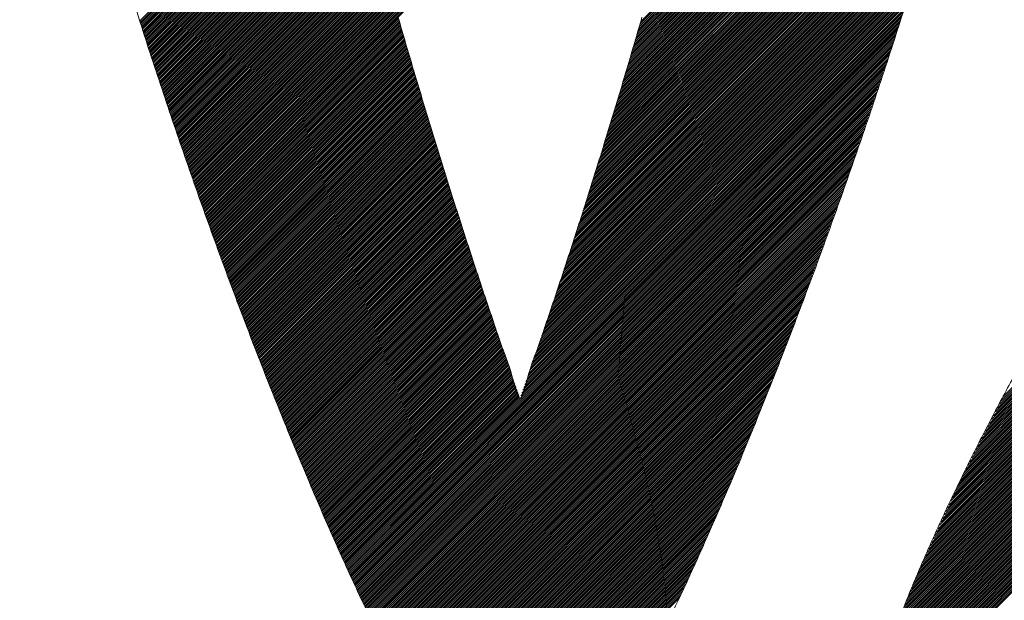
# Model space of a CAD drawing. Header units: millimetres. Extents: x 0 to 1071, y 0 to 742.
# Tile 60 of 128: x 157.36 to 162.08, y 485.34 to 488.13. Entities that reach past the tile are written whole.
import ezdxf

# ---------------------------------------------------------------- set-up
doc = ezdxf.new("R2010")
doc.units = ezdxf.units.MM
doc.header["$LTSCALE"] = 0.454724
doc.layers.add('NoLayerName_001', color=7, linetype='Continuous')
doc.layers.add('NoLayerName_002', color=7, linetype='Continuous')

# ---------------------------------------------------------------- blocks, each defined once
blk = doc.blocks.new('JZB_0010')
at = {"layer": 'NoLayerName_002', "color": 7, "linetype": 'Continuous', "lineweight": 25}
for p, q in [((28.0646, 4.7769), (26.3349, 3.0472)), ((28.0674, 4.7886), (26.3386, 3.0598)), ((28.0533, 4.73), (26.32, 2.9967)), ((28.0561, 4.7417), (26.3237, 3.0094)), ((28.0589, 4.7534), (26.3275, 3.022)), ((28.0617, 4.7652), (26.3312, 3.0346)), ((28.042, 4.6831), (26.3052, 2.9462)), ((28.0448, 4.6948), (26.3089, 2.9589)), ((28.0476, 4.7065), (26.3126, 2.9715)), ((28.0505, 4.7182), (26.3163, 2.9841)), ((28.0307, 4.6361), (26.2903, 2.8957)), ((28.0335, 4.6479), (26.294, 2.9084)), ((28.0364, 4.6596), (26.2977, 2.921)), ((28.0392, 4.6713), (26.3014, 2.9336)), ((28.0194, 4.5892), (26.2754, 2.8452)), ((28.0222, 4.601), (26.2792, 2.8579)), ((28.0251, 4.6127), (26.2829, 2.8705)), ((28.0279, 4.6244), (26.2866, 2.8831)), ((28.0081, 4.5423), (26.2606, 2.7947)), ((28.011, 4.554), (26.2643, 2.8074)), ((28.0138, 4.5658), (26.268, 2.82)), ((28.0166, 4.5775), (26.2717, 2.8326)), ((27.9957, 4.4943), (26.2457, 2.7442)), ((27.9988, 4.5063), (26.2494, 2.7569)), ((28.0019, 4.5183), (26.2531, 2.7695)), ((28.005, 4.5303), (26.2569, 2.7821)), ((27.9833, 4.4462), (26.2302, 2.6931)), ((27.9864, 4.4582), (26.2342, 2.706)), ((27.9895, 4.4702), (26.2381, 2.7188)), ((27.9926, 4.4823), (26.242, 2.7316)), ((27.9709, 4.3982), (26.2145, 2.6418)), ((27.974, 4.4102), (26.2185, 2.6546)), ((27.9771, 4.4222), (26.2224, 2.6675)), ((27.9802, 4.4342), (26.2263, 2.6803)), ((27.9585, 4.3501), (26.1988, 2.5905)), ((27.9616, 4.3621), (26.2028, 2.6033)), ((27.9647, 4.3741), (26.2067, 2.6161)), ((27.9678, 4.3862), (26.2106, 2.629)), ((27.9461, 4.3021), (26.1832, 2.5392)), ((27.9492, 4.3141), (26.1871, 2.552)), ((27.9523, 4.3261), (26.191, 2.5648)), ((27.9554, 4.3381), (26.1949, 2.5776)), ((27.9337, 4.254), (26.1675, 2.4878)), ((27.9368, 4.266), (26.1714, 2.5007)), ((27.9399, 4.2781), (26.1753, 2.5135)), ((27.943, 4.2901), (26.1792, 2.5263)), ((27.9203, 4.205), (26.1518, 2.4365)), ((27.9238, 4.2174), (26.1557, 2.4493)), ((27.9273, 4.2298), (26.1596, 2.4622)), ((27.9306, 4.242), (26.1635, 2.475)), ((27.9098, 4.1678), (26.14, 2.398)), ((27.9133, 4.1802), (26.1439, 2.4108)), ((27.9168, 4.1926), (26.1478, 2.4237)), ((27.8958, 4.1181), (26.1237, 2.3461)), ((27.8993, 4.1305), (26.1278, 2.3591)), ((27.9028, 4.143), (26.132, 2.3722)), ((27.9063, 4.1554), (26.1361, 2.3852)), ((27.8817, 4.0685), (26.1071, 2.2939)), ((27.8852, 4.0809), (26.1113, 2.3069)), ((27.8887, 4.0933), (26.1154, 2.32)), ((27.8923, 4.1057), (26.1195, 2.333)), ((24.9137, 4.0402), (23.9369, 3.0634)), ((24.9226, 4.0402), (23.939, 3.0566)), ((24.9315, 4.0402), (23.9411, 3.0498)), ((24.9404, 4.0402), (23.9432, 3.043)), ((24.9493, 4.0402), (23.9453, 3.0362)), ((24.9582, 4.0402), (23.9474, 3.0294)), ((24.9671, 4.0402), (23.9496, 3.0226)), ((24.976, 4.0402), (23.9517, 3.0158)), ((24.9849, 4.0402), (23.9538, 3.009)), ((24.9938, 4.0402), (23.9559, 3.0022)), ((25.0027, 4.0402), (23.958, 2.9954)), ((25.0116, 4.0402), (23.9601, 2.9886)), ((25.0206, 4.0402), (23.9622, 2.9818)), ((25.0295, 4.0402), (23.9643, 2.9751)), ((25.0384, 4.0402), (23.9665, 2.9683)), ((25.0473, 4.0402), (23.9686, 2.9615)), ((25.0562, 4.0402), (23.9707, 2.9547)), ((25.0651, 4.0402), (23.9729, 2.948)), ((25.074, 4.0402), (23.9751, 2.9413)), ((25.0829, 4.0402), (23.9774, 2.9346)), ((25.0918, 4.0402), (23.9796, 2.928)), ((25.1007, 4.0402), (23.9819, 2.9213)), ((25.1096, 4.0402), (23.9841, 2.9147)), ((25.1186, 4.0402), (23.9864, 2.908)), ((25.1275, 4.0402), (23.9886, 2.9013)), ((25.1364, 4.0402), (23.9909, 2.8947)), ((25.1453, 4.0402), (23.9931, 2.888)), ((25.1542, 4.0402), (23.9954, 2.8814)), ((25.1631, 4.0402), (23.9976, 2.8747)), ((25.172, 4.0402), (23.9999, 2.868)), ((25.1809, 4.0402), (24.0021, 2.8614)), ((25.1898, 4.0402), (24.0044, 2.8547)), ((25.1987, 4.0402), (24.0066, 2.8481)), ((25.2076, 4.0402), (24.0088, 2.8414)), ((25.2165, 4.0402), (24.0111, 2.8347)), ((25.2255, 4.0402), (24.0133, 2.8281)), ((25.2344, 4.0402), (24.0156, 2.8214)), ((25.2433, 4.0402), (24.0178, 2.8148)), ((25.2522, 4.0402), (24.0201, 2.8081)), ((25.2611, 4.0402), (24.0223, 2.8014)), ((25.27, 4.0402), (24.0246, 2.7948)), ((25.2789, 4.0402), (24.0268, 2.7881)), ((25.2878, 4.0402), (24.0291, 2.7814)), ((25.2967, 4.0402), (24.0313, 2.7748)), ((25.3056, 4.0402), (24.0336, 2.7681)), ((25.3145, 4.0402), (24.0358, 2.7615)), ((25.3234, 4.0402), (24.0381, 2.7548)), ((25.3324, 4.0402), (24.0403, 2.7481)), ((25.3413, 4.0402), (24.0426, 2.7415)), ((25.3502, 4.0402), (24.0448, 2.7348)), ((25.3591, 4.0402), (24.0471, 2.7282)), ((25.368, 4.0402), (24.0493, 2.7215)), ((25.3769, 4.0402), (24.0516, 2.7148)), ((25.3858, 4.0402), (24.0538, 2.7082)), ((25.3947, 4.0402), (24.0561, 2.7015)), ((25.4036, 4.0402), (24.0583, 2.6949)), ((25.4125, 4.0402), (24.0606, 2.6882)), ((25.4214, 4.0402), (24.0628, 2.6815)), ((25.4303, 4.0402), (24.0651, 2.6749)), ((25.4393, 4.0402), (24.0673, 2.6682)), ((25.4482, 4.0402), (24.0695, 2.6616)), ((25.4571, 4.0402), (24.0718, 2.6549)), ((25.466, 4.0402), (24.074, 2.6482)), ((25.4749, 4.0402), (24.0763, 2.6416)), ((25.4838, 4.0402), (24.0785, 2.6349)), ((25.4927, 4.0402), (24.0808, 2.6283)), ((25.5016, 4.0402), (24.083, 2.6216)), ((25.5105, 4.0402), (24.0853, 2.6149)), ((25.5194, 4.0402), (24.0875, 2.6083)), ((25.5283, 4.0402), (24.0898, 2.6016)), ((25.5372, 4.0402), (24.092, 2.595)), ((25.5462, 4.0402), (24.0943, 2.5883)), ((25.5551, 4.0402), (24.0965, 2.5816)), ((25.564, 4.0402), (24.0988, 2.575)), ((25.5729, 4.0402), (24.101, 2.5683)), ((25.5818, 4.0402), (24.1033, 2.5617)), ((25.5907, 4.0402), (24.1055, 2.555)), ((25.5996, 4.0402), (24.1078, 2.5483)), ((25.6085, 4.0402), (24.11, 2.5417)), ((25.6174, 4.0402), (24.1123, 2.535)), ((25.6263, 4.0402), (24.1145, 2.5284)), ((25.6352, 4.0402), (24.1168, 2.5217)), ((25.6441, 4.0402), (24.119, 2.515)), ((25.6531, 4.0402), (24.1213, 2.5084)), ((25.662, 4.0402), (24.1235, 2.5017)), ((25.6709, 4.0402), (24.1258, 2.4951)), ((25.6798, 4.0402), (24.128, 2.4884)), ((25.6887, 4.0402), (24.1302, 2.4817)), ((25.6976, 4.0402), (24.1325, 2.4751)), ((25.7065, 4.0402), (24.1347, 2.4684)), ((25.7154, 4.0402), (24.137, 2.4618)), ((25.7243, 4.0402), (24.1392, 2.4551)), ((25.7332, 4.0402), (24.1415, 2.4484)), ((25.7421, 4.0402), (24.1437, 2.4418)), ((25.751, 4.0402), (24.146, 2.4351)), ((25.76, 4.0402), (24.1482, 2.4285)), ((25.7689, 4.0402), (24.1505, 2.4218)), ((25.7778, 4.0402), (24.1527, 2.4151)), ((25.7867, 4.0402), (24.155, 2.4085)), ((25.7956, 4.0402), (24.1572, 2.4018)), ((25.8045, 4.0402), (24.1595, 2.3952)), ((25.8134, 4.0402), (24.1617, 2.3885)), ((25.8223, 4.0402), (24.164, 2.3818)), ((25.8312, 4.0402), (24.1662, 2.3752)), ((25.8401, 4.0402), (24.1685, 2.3685)), ((25.849, 4.0402), (24.1707, 2.3619)), ((25.858, 4.0402), (24.173, 2.3552)), ((25.8669, 4.0402), (24.1752, 2.3485)), ((25.8758, 4.0402), (24.1775, 2.3419)), ((25.8847, 4.0402), (24.1797, 2.3352)), ((25.8936, 4.0402), (24.182, 2.3286)), ((25.9025, 4.0402), (24.1842, 2.3219)), ((25.9114, 4.0402), (24.1865, 2.3152)), ((25.9203, 4.0402), (24.1887, 2.3086)), ((25.9292, 4.0402), (24.191, 2.302)), ((25.9381, 4.0402), (24.1934, 2.2954)), ((25.947, 4.0402), (24.1958, 2.2889)), ((25.9559, 4.0402), (24.1982, 2.2824)), ((25.9649, 4.0402), (24.2005, 2.2759)), ((25.9738, 4.0402), (24.2029, 2.2693)), ((25.9827, 4.0402), (24.2053, 2.2628)), ((25.9916, 4.0402), (24.2077, 2.2563)), ((26.0005, 4.0402), (24.21, 2.2497)), ((26.0094, 4.0402), (24.2124, 2.2432)), ((26.0183, 4.0402), (24.2148, 2.2367)), ((26.0272, 4.0402), (24.2172, 2.2302)), ((26.0361, 4.0402), (24.2196, 2.2236)), ((26.045, 4.0402), (24.2219, 2.2171)), ((26.0539, 4.0402), (24.2243, 2.2106)), ((26.0628, 4.0402), (24.2267, 2.204)), ((26.0718, 4.0402), (24.2291, 2.1975)), ((26.0807, 4.0402), (24.2315, 2.191)), ((26.0896, 4.0402), (24.2338, 2.1844)), ((26.0985, 4.0402), (24.2362, 2.1779)), ((26.1074, 4.0402), (24.2386, 2.1714)), ((26.1163, 4.0402), (24.241, 2.1649)), ((26.1252, 4.0402), (24.2434, 2.1583)), ((26.1341, 4.0402), (24.2457, 2.1518)), ((27.8677, 4.0188), (26.0905, 2.2416)), ((27.8712, 4.0312), (26.0947, 2.2547)), ((27.8747, 4.0437), (26.0988, 2.2677)), ((27.8782, 4.0561), (26.103, 2.2808)), ((27.8537, 3.9692), (26.074, 2.1894)), ((27.8572, 3.9816), (26.0781, 2.2025)), ((27.8607, 3.994), (26.0822, 2.2155)), ((27.8642, 4.0064), (26.0864, 2.2286)), ((27.8432, 3.932), (26.0615, 2.1503)), ((27.8467, 3.9444), (26.0657, 2.1633)), ((27.8502, 3.9568), (26.0698, 2.1764)), ((27.8292, 3.8823), (26.0449, 2.0981)), ((27.8327, 3.8947), (26.0491, 2.1111)), ((27.8362, 3.9071), (26.0532, 2.1242)), ((27.8397, 3.9195), (26.0574, 2.1372)), ((27.8152, 3.8327), (26.0284, 2.0458)), ((27.8187, 3.8451), (26.0325, 2.0589)), ((27.8222, 3.8575), (26.0366, 2.0719)), ((27.8257, 3.8699), (26.0408, 2.085)), ((27.8012, 3.783), (26.011, 1.9928)), ((27.8047, 3.7954), (26.0154, 2.0061)), ((27.8082, 3.8078), (26.0198, 2.0194)), ((27.8117, 3.8203), (26.0242, 2.0327)), ((27.7872, 3.7334), (25.9934, 1.9397)), ((27.7907, 3.7458), (25.9978, 1.9529)), ((27.7942, 3.7582), (26.0022, 1.9662)), ((27.7977, 3.7706), (26.0066, 1.9795)), ((27.7731, 3.6837), (25.9759, 1.8865)), ((27.7766, 3.6961), (25.9803, 1.8998)), ((27.7802, 3.7085), (25.9847, 1.9131)), ((27.7837, 3.721), (25.9891, 1.9264)), ((27.7626, 3.6465), (25.9627, 1.8466)), ((27.7661, 3.6589), (25.9671, 1.8599)), ((27.7696, 3.6713), (25.9715, 1.8732)), ((27.7485, 3.5967), (25.9452, 1.7934)), ((27.7521, 3.6093), (25.9496, 1.8067)), ((27.7556, 3.6217), (25.9539, 1.82)), ((27.7591, 3.6341), (25.9583, 1.8333)), ((27.7324, 3.545), (25.9276, 1.7402)), ((27.7364, 3.5579), (25.932, 1.7535)), ((27.7404, 3.5708), (25.9364, 1.7668)), ((27.7444, 3.5838), (25.9408, 1.7801)), ((30.3598, 3.5444), (28.0776, 1.2622)), ((27.7203, 3.5062), (25.9144, 1.7003)), ((27.7244, 3.5191), (25.9188, 1.7136)), ((27.7284, 3.532), (25.9232, 1.7269)), ((30.3598, 3.4999), (28.0302, 1.1702)), ((30.3598, 3.5088), (28.0396, 1.1886)), ((30.3598, 3.5177), (28.0491, 1.207)), ((30.3598, 3.5266), (28.0586, 1.2254)), ((30.3598, 3.5355), (28.0681, 1.2438)), ((27.7043, 3.4545), (25.8959, 1.6461)), ((27.7083, 3.4674), (25.9006, 1.6597)), ((27.7123, 3.4803), (25.9052, 1.6733)), ((27.7163, 3.4933), (25.9099, 1.6869)), ((30.3598, 3.4553), (27.9828, 1.0783)), ((30.3598, 3.4643), (27.9922, 1.0967)), ((30.3598, 3.4732), (28.0017, 1.115)), ((30.3598, 3.4821), (28.0112, 1.1334)), ((30.3598, 3.491), (28.0207, 1.1518)), ((27.6882, 3.4028), (25.8773, 1.5919)), ((27.6922, 3.4157), (25.8819, 1.6054)), ((27.6962, 3.4286), (25.8866, 1.619)), ((27.7002, 3.4416), (25.8913, 1.6326)), ((30.3598, 3.4019), (27.9259, 0.9679)), ((30.3598, 3.4108), (27.9353, 0.9863)), ((30.3598, 3.4197), (27.9448, 1.0047)), ((30.3598, 3.4286), (27.9543, 1.0231)), ((30.3598, 3.4375), (27.9638, 1.0415)), ((30.3598, 3.4464), (27.9733, 1.0599)), ((27.6761, 3.364), (25.8633, 1.5511)), ((27.6802, 3.3769), (25.8679, 1.5647)), ((27.6842, 3.3899), (25.8726, 1.5783)), ((30.3598, 3.3573), (27.8785, 0.876)), ((30.3598, 3.3663), (27.8879, 0.8944)), ((30.3598, 3.3752), (27.8974, 0.9128)), ((30.3598, 3.3841), (27.9069, 0.9311)), ((30.3598, 3.393), (27.9164, 0.9495)), ((27.6601, 3.3123), (25.8446, 1.4969)), ((27.6641, 3.3252), (25.8493, 1.5104)), ((27.6681, 3.3382), (25.854, 1.524)), ((27.6721, 3.3511), (25.8586, 1.5376)), ((30.3598, 3.3128), (27.8398, 0.7928)), ((30.3598, 3.3217), (27.8473, 0.8092)), ((30.3598, 3.3306), (27.8548, 0.8256)), ((30.3598, 3.3395), (27.8623, 0.8421)), ((30.3598, 3.3484), (27.8699, 0.8585)), ((27.644, 3.2606), (25.826, 1.4426)), ((27.648, 3.2735), (25.8306, 1.4562)), ((27.652, 3.2865), (25.8353, 1.4697)), ((27.6561, 3.2994), (25.84, 1.4833)), ((30.3598, 3.2594), (27.7948, 0.6943)), ((30.3598, 3.2683), (27.8023, 0.7107)), ((30.3598, 3.2772), (27.8098, 0.7271)), ((30.3598, 3.2861), (27.8173, 0.7436)), ((30.3598, 3.295), (27.8248, 0.76)), ((30.3598, 3.3039), (27.8323, 0.7764)), ((27.6319, 3.2218), (25.812, 1.4019)), ((27.636, 3.2347), (25.8167, 1.4154)), ((27.64, 3.2477), (25.8213, 1.429)), ((30.3598, 3.2148), (27.7572, 0.6122)), ((30.3598, 3.2237), (27.7647, 0.6286)), ((30.3598, 3.2326), (27.7722, 0.6451)), ((30.3598, 3.2415), (27.7798, 0.6615)), ((30.3598, 3.2504), (27.7873, 0.6779)), ((27.6159, 3.1701), (25.7931, 1.3474)), ((27.6199, 3.183), (25.798, 1.3611)), ((27.6239, 3.196), (25.8027, 1.3747)), ((27.6279, 3.2089), (25.8073, 1.3883)), ((30.3598, 3.1703), (27.7197, 0.5301)), ((30.3598, 3.1792), (27.7272, 0.5466)), ((30.3598, 3.1881), (27.7347, 0.563)), ((30.3598, 3.197), (27.7422, 0.5794)), ((30.3598, 3.2059), (27.7497, 0.5958)), ((27.5998, 3.1184), (25.7737, 1.2923)), ((27.6038, 3.1313), (25.7786, 1.3061)), ((27.6078, 3.1443), (25.7834, 1.3199)), ((27.6119, 3.1572), (25.7883, 1.3336)), ((30.3598, 3.1168), (27.6746, 0.4316)), ((30.3598, 3.1257), (27.6822, 0.4481)), ((30.3598, 3.1346), (27.6897, 0.4645)), ((30.3598, 3.1435), (27.6972, 0.4809)), ((30.3598, 3.1525), (27.7047, 0.4973)), ((30.3598, 3.1614), (27.7122, 0.5137)), ((25.1768, 3.074), (24.2481, 2.1453)), ((27.5878, 3.0796), (24.9358, 0.4276)), ((27.5918, 3.0926), (25.764, 1.2648)), ((27.5958, 3.1055), (25.7689, 1.2786)), ((30.3598, 3.0723), (27.6432, 0.3557)), ((30.3598, 3.0812), (27.6494, 0.3707)), ((30.3598, 3.0901), (27.6555, 0.3858)), ((30.3598, 3.099), (27.6616, 0.4008)), ((30.3598, 3.1079), (27.6678, 0.4159)), ((25.1788, 3.0671), (24.2505, 2.1387)), ((25.1808, 3.0602), (24.2529, 2.1322)), ((25.1828, 3.0533), (24.2553, 2.1257)), ((25.1849, 3.0464), (24.2576, 2.1192)), ((25.1869, 3.0395), (24.26, 2.1126)), ((25.1889, 3.0326), (24.2624, 2.1061)), ((25.1909, 3.0257), (24.2648, 2.0996)), ((27.5837, 3.0667), (24.9386, 0.4215)), ((27.5797, 3.0538), (24.9414, 0.4154)), ((27.5757, 3.0409), (24.9442, 0.4093)), ((27.5717, 3.0279), (24.947, 0.4032)), ((30.3598, 3.0277), (27.6125, 0.2804)), ((30.3598, 3.0366), (27.6186, 0.2955)), ((30.3598, 3.0456), (27.6248, 0.3105)), ((30.3598, 3.0545), (27.6309, 0.3256)), ((30.3598, 3.0634), (27.6371, 0.3406)), ((25.1929, 3.0188), (24.2672, 2.093)), ((25.1949, 3.0119), (24.2695, 2.0865)), ((25.1969, 3.005), (24.2719, 2.08)), ((25.1989, 2.9981), (24.2743, 2.0735)), ((25.201, 2.9912), (24.2767, 2.0669)), ((25.203, 2.9843), (24.279, 2.0604)), ((25.205, 2.9774), (24.2814, 2.0539)), ((27.5677, 3.015), (24.9498, 0.3971)), ((27.5636, 3.0021), (24.9526, 0.391)), ((27.5596, 2.9892), (24.9554, 0.3849)), ((27.5556, 2.9762), (24.9582, 0.3788)), ((30.3598, 2.9832), (27.5818, 0.2052)), ((30.3598, 2.9921), (27.5879, 0.2202)), ((30.3598, 3.001), (27.5941, 0.2353)), ((30.3598, 3.0099), (27.6002, 0.2503)), ((30.3598, 3.0188), (27.6064, 0.2654)), ((25.207, 2.9705), (24.2838, 2.0473)), ((25.209, 2.9637), (24.2862, 2.0408)), ((25.2111, 2.9568), (24.2886, 2.0343)), ((25.2131, 2.9499), (24.2909, 2.0278)), ((25.2151, 2.943), (24.2933, 2.0212)), ((25.2171, 2.9361), (24.2957, 2.0147)), ((25.2191, 2.9292), (24.2981, 2.0082)), ((27.5516, 2.9633), (24.961, 0.3727)), ((27.5475, 2.9503), (24.9638, 0.3666)), ((27.543, 2.9368), (24.9666, 0.3605)), ((30.3598, 2.9297), (27.549, 0.1189)), ((30.3598, 2.9387), (27.5544, 0.1333)), ((30.3598, 2.9476), (27.5599, 0.1476)), ((30.3598, 2.9565), (27.5654, 0.162)), ((30.3598, 2.9654), (27.5709, 0.1764)), ((30.3598, 2.9743), (27.5763, 0.1908)), ((25.2212, 2.9223), (24.3005, 2.0016)), ((25.2232, 2.9154), (24.3028, 1.9951)), ((25.2252, 2.9086), (24.3052, 1.9886)), ((25.2272, 2.9017), (24.3076, 1.982)), ((25.2292, 2.8948), (24.31, 1.9755)), ((25.2313, 2.8879), (24.3124, 1.969)), ((25.2333, 2.881), (24.3147, 1.9625)), ((27.5384, 2.9234), (24.9694, 0.3544)), ((27.5339, 2.91), (24.9722, 0.3483)), ((27.5293, 2.8965), (24.975, 0.3422)), ((27.5248, 2.8831), (24.9778, 0.3361)), ((30.3756, 2.901), (27.5228, 0.0481)), ((30.3796, 2.8961), (27.5237, 0.0401)), ((30.3716, 2.9059), (27.5279, 0.0622)), ((30.3836, 2.8911), (27.5326, 0.0401)), ((30.3676, 2.9108), (27.5331, 0.0762)), ((30.3636, 2.9157), (27.5382, 0.0903)), ((30.3876, 2.8862), (27.5415, 0.0401)), ((30.3598, 2.9208), (27.5435, 0.1045)), ((30.3915, 2.8813), (27.5504, 0.0401)), ((25.2353, 2.8741), (24.3171, 1.9559)), ((25.2373, 2.8672), (24.3195, 1.9494)), ((25.2393, 2.8603), (24.3219, 1.9429)), ((25.2414, 2.8535), (24.3243, 1.9363)), ((25.2434, 2.8466), (24.3266, 1.9298)), ((25.2455, 2.8397), (24.329, 1.9233)), ((27.5203, 2.8696), (24.9806, 0.33)), ((27.5157, 2.8562), (24.9834, 0.3239)), ((27.5112, 2.8427), (24.9862, 0.3178)), ((30.3955, 2.8764), (27.5593, 0.0401)), ((30.3995, 2.8714), (27.5682, 0.0401)), ((30.4035, 2.8665), (27.5771, 0.0401)), ((30.4075, 2.8616), (27.586, 0.0401)), ((30.4114, 2.8566), (27.5949, 0.0401)), ((30.4153, 2.8516), (27.6038, 0.0401)), ((30.4193, 2.8466), (27.6127, 0.0401)), ((30.4232, 2.8417), (27.6216, 0.0401)), ((30.4271, 2.8367), (27.6306, 0.0401)), ((25.2475, 2.8329), (24.3314, 1.9168)), ((25.2496, 2.826), (24.3338, 1.9102)), ((25.2517, 2.8192), (24.3362, 1.9037)), ((25.2537, 2.8124), (24.3385, 1.8972)), ((25.2558, 2.8055), (24.3409, 1.8906)), ((25.2579, 2.7987), (24.3433, 1.8841)), ((25.2599, 2.7918), (24.3457, 1.8776)), ((27.5066, 2.8293), (24.989, 0.3117)), ((27.5021, 2.8158), (24.9919, 0.3056)), ((27.4976, 2.8024), (24.9947, 0.2995)), ((27.493, 2.7889), (24.9975, 0.2934)), ((30.4311, 2.8317), (27.6395, 0.0401)), ((30.435, 2.8267), (27.6484, 0.0401)), ((30.4389, 2.8218), (27.6573, 0.0401)), ((30.4428, 2.8168), (27.6662, 0.0401)), ((30.4468, 2.8118), (27.6751, 0.0401)), ((30.4507, 2.8068), (27.684, 0.0401)), ((30.4546, 2.8019), (27.6929, 0.0401)), ((30.4586, 2.7969), (27.7018, 0.0401)), ((30.4625, 2.7919), (27.7107, 0.0401)), ((30.4664, 2.7869), (27.7196, 0.0401)), ((25.262, 2.785), (24.348, 1.8711)), ((25.264, 2.7781), (24.3504, 1.8645)), ((25.2661, 2.7713), (24.3528, 1.858)), ((25.2682, 2.7645), (24.3552, 1.8515)), ((25.2702, 2.7576), (24.3576, 1.8449)), ((25.2723, 2.7508), (24.3599, 1.8384)), ((25.2744, 2.7439), (24.3623, 1.8319)), ((27.4885, 2.7755), (25.0003, 0.2873)), ((27.4839, 2.762), (25.0031, 0.2812)), ((27.4794, 2.7486), (25.0059, 0.275)), ((30.4703, 2.7819), (27.7285, 0.0401)), ((30.4741, 2.7768), (27.7375, 0.0401)), ((30.478, 2.7717), (27.7464, 0.0401)), ((30.4818, 2.7666), (27.7553, 0.0401)), ((30.4856, 2.7616), (27.7642, 0.0401)), ((30.4895, 2.7565), (27.7731, 0.0401)), ((30.4933, 2.7514), (27.782, 0.0401)), ((30.4971, 2.7464), (27.7909, 0.0401)), ((30.501, 2.7413), (27.7998, 0.0401)), ((25.2764, 2.7371), (24.3647, 1.8254)), ((25.2785, 2.7302), (24.3671, 1.8188)), ((25.2806, 2.7234), (24.3695, 1.8123)), ((25.2826, 2.7166), (24.3718, 1.8058)), ((25.2847, 2.7097), (24.3742, 1.7992)), ((25.2868, 2.7029), (24.3766, 1.7927)), ((25.2888, 2.696), (24.379, 1.7862)), ((27.4749, 2.7351), (25.0088, 0.269)), ((27.4703, 2.7217), (25.0117, 0.263)), ((27.4658, 2.7082), (25.0146, 0.257)), ((27.4612, 2.6948), (25.0175, 0.251)), ((30.5048, 2.7362), (27.8087, 0.0401)), ((30.5087, 2.7311), (27.8176, 0.0401)), ((30.5125, 2.7261), (27.8265, 0.0401)), ((30.5163, 2.721), (27.8354, 0.0401)), ((25.2909, 2.6892), (24.3814, 1.7796)), ((25.293, 2.6823), (24.3837, 1.7731)), ((25.295, 2.6755), (24.3861, 1.7666)), ((25.2971, 2.6687), (24.3885, 1.7601)), ((25.2992, 2.6618), (24.3909, 1.7535)), ((25.3012, 2.655), (24.3933, 1.747)), ((25.3033, 2.6481), (24.3956, 1.7405)), ((27.4567, 2.6813), (25.0204, 0.245)), ((27.4522, 2.6679), (25.0233, 0.2391)), ((27.4476, 2.6544), (25.0262, 0.2331)), ((25.3054, 2.6413), (24.398, 1.7339)), ((25.3074, 2.6344), (24.4004, 1.7274)), ((25.3095, 2.6276), (24.4028, 1.7209)), ((25.3116, 2.6208), (24.4052, 1.7144)), ((25.3136, 2.6139), (24.4075, 1.7078)), ((25.3157, 2.6071), (24.4099, 1.7013)), ((25.3178, 2.6002), (24.4123, 1.6948)), ((27.4431, 2.641), (25.0292, 0.2271)), ((27.4385, 2.6275), (25.0321, 0.2211)), ((27.434, 2.6141), (25.035, 0.2151)), ((27.4295, 2.6006), (25.0379, 0.2091)), ((25.3198, 2.5934), (24.4147, 1.6882)), ((25.3219, 2.5865), (24.4171, 1.6817)), ((25.3239, 2.5797), (24.4194, 1.6752)), ((25.326, 2.5729), (24.4219, 1.6687)), ((25.3281, 2.566), (24.4244, 1.6623)), ((25.3301, 2.5592), (24.4269, 1.6559)), ((25.3322, 2.5523), (24.4293, 1.6495)), ((27.4249, 2.5872), (25.0408, 0.2031)), ((27.4204, 2.5737), (25.0437, 0.1971)), ((27.4158, 2.5603), (25.0466, 0.1911)), ((25.3343, 2.5455), (24.4318, 1.643)), ((25.3363, 2.5386), (24.4343, 1.6366)), ((25.3384, 2.5318), (24.4368, 1.6302)), ((25.3405, 2.525), (24.4393, 1.6238)), ((25.3425, 2.5181), (24.4418, 1.6173)), ((25.3446, 2.5113), (24.4442, 1.6109)), ((25.3467, 2.5044), (24.4467, 1.6045)), ((27.4113, 2.5469), (25.0495, 0.1851)), ((27.4068, 2.5334), (25.0524, 0.1791)), ((27.4022, 2.52), (25.0553, 0.1731)), ((27.3977, 2.5065), (25.0583, 0.1671)), ((25.3487, 2.4976), (24.4492, 1.598)), ((25.3509, 2.4908), (24.4517, 1.5916)), ((25.353, 2.484), (24.4542, 1.5852)), ((25.3551, 2.4772), (24.4566, 1.5788)), ((25.3572, 2.4705), (24.4591, 1.5723)), ((25.3594, 2.4637), (24.4616, 1.5659)), ((25.3615, 2.4569), (24.4641, 1.5595)), ((27.3932, 2.4931), (25.0612, 0.1611)), ((27.3886, 2.4796), (25.0641, 0.1551)), ((27.3841, 2.4662), (25.067, 0.1491)), ((25.3636, 2.4501), (24.4666, 1.553)), ((25.3658, 2.4433), (24.469, 1.5466)), ((25.3679, 2.4366), (24.4715, 1.5402)), ((25.37, 2.4298), (24.474, 1.5338)), ((25.3721, 2.423), (24.4765, 1.5273)), ((25.3743, 2.4162), (24.479, 1.5209)), ((25.3764, 2.4094), (24.4814, 1.5145)), ((27.3795, 2.4527), (25.0699, 0.1431)), ((27.375, 2.4393), (25.0728, 0.1371)), ((27.3705, 2.4258), (25.0757, 0.1311)), ((27.3659, 2.4124), (25.0786, 0.1251)), ((25.3785, 2.4026), (24.4839, 1.5081)), ((25.3806, 2.3959), (24.4864, 1.5016)), ((25.3828, 2.3891), (24.4889, 1.4952)), ((25.3849, 2.3823), (24.4914, 1.4888)), ((25.387, 2.3755), (24.4938, 1.4823)), ((25.3891, 2.3687), (24.4963, 1.4759)), ((25.3913, 2.3619), (24.4988, 1.4695)), ((27.3614, 2.3989), (25.0815, 0.1191)), ((27.3568, 2.3855), (25.0845, 0.1131)), ((27.3523, 2.372), (25.0874, 0.1071)), ((25.3934, 2.3552), (24.5013, 1.4631)), ((25.3955, 2.3484), (24.5038, 1.4566)), ((25.3976, 2.3416), (24.5062, 1.4502)), ((25.3998, 2.3348), (24.5087, 1.4438)), ((25.4019, 2.328), (24.5112, 1.4373)), ((25.404, 2.3213), (24.5137, 1.4309)), ((25.4062, 2.3145), (24.5162, 1.4245)), ((27.3478, 2.3586), (25.0903, 0.1011)), ((27.3432, 2.3451), (25.0932, 0.0951)), ((27.3387, 2.3317), (25.0961, 0.0891)), ((27.3341, 2.3182), (25.099, 0.0831)), ((25.4083, 2.3077), (24.5186, 1.4181)), ((25.4104, 2.3009), (24.5211, 1.4116)), ((25.4125, 2.2941), (24.5236, 1.4052)), ((25.4147, 2.2873), (24.5261, 1.3988)), ((25.4168, 2.2806), (24.5286, 1.3924)), ((25.4189, 2.2738), (24.5311, 1.3859)), ((25.421, 2.267), (24.5335, 1.3795)), ((27.3296, 2.3048), (25.1019, 0.0771)), ((27.3245, 2.2908), (25.1048, 0.0711)), ((27.3194, 2.2767), (25.1077, 0.0651)), ((25.4232, 2.2602), (24.536, 1.3731)), ((25.4253, 2.2534), (24.5385, 1.3667)), ((25.4274, 2.2467), (24.5411, 1.3603)), ((25.4295, 2.2399), (24.5436, 1.354)), ((25.4317, 2.2331), (24.5462, 1.3476)), ((25.4338, 2.2263), (24.5487, 1.3413)), ((27.3143, 2.2627), (25.1106, 0.0591)), ((27.3091, 2.2487), (25.1136, 0.0531)), ((27.304, 2.2347), (25.1165, 0.0471)), ((27.2989, 2.2207), (25.1194, 0.0411)), ((25.4359, 2.2195), (24.5513, 1.3349)), ((25.438, 2.2127), (24.5539, 1.3285)), ((25.4402, 2.206), (24.5564, 1.3222)), ((25.4423, 2.1992), (24.559, 1.3158)), ((25.4444, 2.1924), (24.5615, 1.3095)), ((25.4465, 2.1856), (24.5641, 1.3031)), ((25.4487, 2.1788), (24.5666, 1.2968)), ((27.2938, 2.2067), (25.1273, 0.0401)), ((27.2887, 2.1926), (25.1362, 0.0401)), ((27.2836, 2.1786), (25.1451, 0.0401)), ((25.4508, 2.172), (24.5692, 1.2904)), ((25.4529, 2.1653), (24.5717, 1.2841)), ((25.4551, 2.1585), (24.5743, 1.2777)), ((25.4572, 2.1517), (24.5768, 1.2713)), ((25.4594, 2.145), (24.5794, 1.265)), ((25.4615, 2.1383), (24.5819, 1.2586)), ((25.4637, 2.1315), (24.5845, 1.2523)), ((27.2785, 2.1646), (25.154, 0.0401)), ((27.2734, 2.1506), (25.1629, 0.0401)), ((27.2683, 2.1366), (25.1718, 0.0401)), ((25.4659, 2.1248), (24.587, 1.2459)), ((25.4681, 2.1181), (24.5896, 1.2396)), ((25.4703, 2.1114), (24.5921, 1.2332)), ((25.4725, 2.1047), (24.5947, 1.2268)), ((25.4747, 2.0979), (24.5972, 1.2205)), ((25.4769, 2.0912), (24.5998, 1.2141)), ((25.4791, 2.0845), (24.6023, 1.2078)), ((27.2632, 2.1225), (25.1807, 0.0401)), ((27.2581, 2.1085), (25.1896, 0.0401)), ((27.2529, 2.0945), (25.1986, 0.0401)), ((27.2478, 2.0805), (25.2075, 0.0401)), ((25.4812, 2.0778), (24.6049, 1.2014)), ((25.4834, 2.0711), (24.6074, 1.1951)), ((25.4856, 2.0643), (24.61, 1.1887)), ((25.4878, 2.0576), (24.6125, 1.1823)), ((25.49, 2.0509), (24.6151, 1.176)), ((25.4922, 2.0442), (24.6176, 1.1696)), ((25.4944, 2.0375), (24.6202, 1.1633)), ((25.4966, 2.0307), (24.6228, 1.1569)), ((27.2427, 2.0665), (25.2164, 0.0401)), ((27.2376, 2.0525), (25.2253, 0.0401)), ((27.2325, 2.0384), (25.2342, 0.0401)), ((25.4988, 2.024), (24.6253, 1.1506)), ((25.5009, 2.0173), (24.6279, 1.1442)), ((25.5031, 2.0106), (24.6304, 1.1379)), ((25.5053, 2.0039), (24.633, 1.1315)), ((25.5075, 1.9971), (24.6355, 1.1251)), ((25.5097, 1.9904), (24.6381, 1.1188)), ((25.5119, 1.9837), (24.6406, 1.1124)), ((27.2274, 2.0244), (25.2431, 0.0401)), ((27.2223, 2.0104), (25.252, 0.0401)), ((27.2172, 1.9964), (25.2609, 0.0401)), ((25.5141, 1.977), (24.6432, 1.1061)), ((25.5163, 1.9703), (24.6457, 1.0997)), ((25.5185, 1.9635), (24.6483, 1.0934)), ((25.5206, 1.9568), (24.6508, 1.087)), ((25.5228, 1.9501), (24.6534, 1.0806)), ((25.525, 1.9434), (24.656, 1.0743)), ((25.5272, 1.9367), (24.6586, 1.068)), ((27.2121, 1.9824), (25.2698, 0.0401)), ((27.207, 1.9684), (25.2787, 0.0401)), ((27.2019, 1.9543), (25.2876, 0.0401)), ((27.1968, 1.9403), (25.2965, 0.0401)), ((25.5294, 1.9299), (24.6612, 1.0618)), ((25.5316, 1.9232), (24.6638, 1.0555)), ((25.5338, 1.9165), (24.6665, 1.0492)), ((25.536, 1.9098), (24.6691, 1.0429)), ((25.5382, 1.9031), (24.6717, 1.0366)), ((25.5403, 1.8963), (24.6744, 1.0304)), ((25.5425, 1.8896), (24.677, 1.0241)), ((27.1916, 1.9263), (25.3055, 0.0401)), ((27.1865, 1.9123), (25.3144, 0.0401)), ((27.1814, 1.8983), (25.3233, 0.0401)), ((25.5447, 1.8829), (24.6796, 1.0178)), ((25.5469, 1.8762), (24.6822, 1.0115)), ((25.5491, 1.8695), (24.6849, 1.0052)), ((25.5513, 1.8627), (24.6875, 0.999)), ((25.5535, 1.856), (24.6901, 0.9927)), ((25.5557, 1.8493), (24.6928, 0.9864)), ((25.5579, 1.8426), (24.6954, 0.9801)), ((27.1763, 1.8843), (25.3322, 0.0401)), ((27.1712, 1.8702), (25.3411, 0.0401)), ((27.1661, 1.8562), (25.35, 0.0401)), ((27.161, 1.8422), (25.3589, 0.0401)), ((25.56, 1.8359), (24.698, 0.9738)), ((25.5622, 1.8292), (24.7006, 0.9676)), ((25.5644, 1.8224), (24.7033, 0.9613)), ((25.5666, 1.8157), (24.7059, 0.955)), ((25.5688, 1.809), (24.7085, 0.9487)), ((25.571, 1.8023), (24.7112, 0.9424)), ((25.5733, 1.7957), (24.7138, 0.9362)), ((27.1559, 1.8282), (25.3678, 0.0401)), ((27.1508, 1.8142), (25.3767, 0.0401)), ((27.1457, 1.8002), (25.3856, 0.0401)), ((25.5756, 1.789), (24.7164, 0.9299)), ((25.5778, 1.7824), (24.719, 0.9236)), ((25.5801, 1.7757), (24.7217, 0.9173)), ((25.5823, 1.7691), (24.7243, 0.911)), ((25.5846, 1.7624), (24.7269, 0.9048)), ((25.5868, 1.7558), (24.7295, 0.8985)), ((25.5891, 1.7491), (24.7322, 0.8922)), ((27.1406, 1.7861), (25.3945, 0.0401)), ((27.1354, 1.7721), (25.4034, 0.0401)), ((27.1303, 1.7581), (25.4124, 0.0401)), ((25.5913, 1.7424), (24.7348, 0.8859)), ((25.5936, 1.7358), (24.7374, 0.8796)), ((25.5959, 1.7291), (24.7401, 0.8734)), ((25.5981, 1.7225), (24.7427, 0.8671)), ((25.6004, 1.7158), (24.7453, 0.8608)), ((25.6026, 1.7092), (24.7479, 0.8545)), ((25.6049, 1.7025), (24.7506, 0.8482)), ((27.1252, 1.7441), (25.4213, 0.0401)), ((27.1201, 1.7301), (25.4302, 0.0401)), ((27.115, 1.716), (25.4391, 0.0401)), ((27.1099, 1.702), (25.448, 0.0401)), ((25.6071, 1.6959), (24.7532, 0.842)), ((25.6094, 1.6892), (24.7558, 0.8357)), ((25.6116, 1.6826), (24.7585, 0.8294)), ((25.6139, 1.6759), (24.7611, 0.8231)), ((25.6161, 1.6693), (24.7637, 0.8168)), ((25.6184, 1.6626), (24.7663, 0.8105)), ((25.6207, 1.656), (24.769, 0.8043)), ((27.1048, 1.688), (25.4569, 0.0401)), ((27.0997, 1.674), (25.4658, 0.0401)), ((27.0941, 1.6595), (25.4747, 0.0401)), ((25.6229, 1.6493), (24.7716, 0.798)), ((25.6252, 1.6426), (24.7743, 0.7918)), ((25.6274, 1.636), (24.777, 0.7856)), ((25.6297, 1.6293), (24.7797, 0.7794)), ((25.6319, 1.6227), (24.7824, 0.7732)), ((25.6342, 1.616), (24.7851, 0.767)), ((25.6364, 1.6094), (24.7878, 0.7608)), ((27.0885, 1.645), (25.4836, 0.0401)), ((27.0829, 1.6304), (25.4925, 0.0401)), ((27.0773, 1.6159), (25.5014, 0.0401)), ((25.6387, 1.6027), (24.7905, 0.7546)), ((25.641, 1.5961), (24.7933, 0.7484)), ((25.6432, 1.5894), (24.796, 0.7422)), ((25.6455, 1.5828), (24.7987, 0.736)), ((25.6477, 1.5761), (24.8014, 0.7298)), ((25.65, 1.5695), (24.8041, 0.7236)), ((25.6522, 1.5628), (24.8068, 0.7174)), ((27.0717, 1.6014), (25.5103, 0.0401)), ((27.0661, 1.5869), (25.5193, 0.0401)), ((27.0605, 1.5724), (25.5282, 0.0401)), ((25.6545, 1.5562), (24.8095, 0.7112)), ((25.6567, 1.5495), (24.8122, 0.705)), ((25.659, 1.5428), (24.8149, 0.6988)), ((25.6613, 1.5362), (24.8177, 0.6926)), ((25.6635, 1.5295), (24.8204, 0.6864)), ((25.6658, 1.5229), (24.8231, 0.6802)), ((25.668, 1.5162), (24.8258, 0.674)), ((27.0549, 1.5579), (25.5371, 0.0401)), ((27.0493, 1.5434), (25.546, 0.0401)), ((27.0437, 1.5289), (25.5549, 0.0401)), ((27.0381, 1.5144), (25.5638, 0.0401)), ((25.6703, 1.5096), (24.8285, 0.6678)), ((25.6725, 1.5029), (24.8312, 0.6616)), ((25.6748, 1.4963), (24.8339, 0.6554)), ((25.677, 1.4896), (24.8366, 0.6492)), ((25.6793, 1.483), (24.8393, 0.643)), ((25.6815, 1.4763), (24.8421, 0.6368)), ((25.6838, 1.4697), (24.8448, 0.6306)), ((27.0325, 1.4999), (25.5727, 0.0401)), ((27.0269, 1.4854), (25.5816, 0.0401)), ((27.0213, 1.4709), (25.5905, 0.0401)), ((25.6861, 1.4631), (24.8475, 0.6244)), ((25.6884, 1.4565), (24.8502, 0.6182)), ((25.6907, 1.4499), (24.8529, 0.612)), ((25.6931, 1.4433), (24.8556, 0.6058)), ((25.6954, 1.4367), (24.8583, 0.5996)), ((25.6977, 1.4301), (24.861, 0.5935)), ((25.7, 1.4235), (24.8638, 0.5873)), ((25.7023, 1.4169), (24.8665, 0.5811)), ((27.0157, 1.4563), (25.5994, 0.0401)), ((27.0101, 1.4418), (25.6083, 0.0401)), ((27.0045, 1.4273), (25.6172, 0.0401)), ((25.7046, 1.4103), (24.8692, 0.5749)), ((25.7069, 1.4037), (24.8719, 0.5687)), ((25.7092, 1.3971), (24.8746, 0.5625)), ((25.7115, 1.3905), (24.8773, 0.5563)), ((25.7138, 1.3839), (24.88, 0.5501)), ((25.7161, 1.3773), (24.8827, 0.5439)), ((25.7184, 1.3707), (24.8854, 0.5377)), ((26.9989, 1.4128), (25.6262, 0.0401)), ((26.9933, 1.3983), (25.6351, 0.0401)), ((26.9877, 1.3838), (25.644, 0.0401)), ((25.7207, 1.3641), (24.8882, 0.5315)), ((25.7231, 1.3575), (24.8909, 0.5253)), ((25.7254, 1.3509), (24.8937, 0.5192)), ((25.7277, 1.3443), (24.8965, 0.5131)), ((25.73, 1.3377), (24.8993, 0.507)), ((25.7323, 1.3311), (24.9021, 0.5009)), ((25.7346, 1.3245), (24.9049, 0.4948)), ((26.982, 1.3693), (25.6529, 0.0401)), ((26.976, 1.3544), (25.6618, 0.0401)), ((26.9701, 1.3395), (25.6707, 0.0401)), ((26.9641, 1.3246), (25.6796, 0.0401)), ((25.7369, 1.3179), (24.9077, 0.4887)), ((25.7392, 1.3113), (24.9105, 0.4826)), ((25.7415, 1.3047), (24.9133, 0.4765)), ((25.7439, 1.2981), (24.9161, 0.4704)), ((25.7462, 1.2915), (24.9189, 0.4643)), ((25.7485, 1.285), (24.9217, 0.4582)), ((25.7509, 1.2784), (24.9245, 0.4521)), ((26.9581, 1.3097), (25.6885, 0.0401)), ((26.9521, 1.2948), (25.6974, 0.0401)), ((26.9462, 1.2799), (25.7063, 0.0401)), ((25.7532, 1.2718), (24.9274, 0.446)), ((25.7555, 1.2652), (24.9302, 0.4399)), ((25.7579, 1.2587), (24.933, 0.4337)), ((26.9402, 1.2651), (25.7152, 0.0401)), ((26.9342, 1.2502), (25.7242, 0.0401)), ((26.9282, 1.2353), (25.7331, 0.0401)), ((26.9223, 1.2204), (25.742, 0.0401)), ((26.9163, 1.2055), (25.7509, 0.0401)), ((26.9103, 1.1906), (25.7598, 0.0401)), ((26.9043, 1.1758), (25.7687, 0.0401)), ((26.8983, 1.1609), (25.7776, 0.0401)), ((26.8924, 1.146), (25.7865, 0.0401)), ((26.8864, 1.1311), (25.7954, 0.0401)), ((26.8804, 1.1162), (25.8043, 0.0401)), ((26.8744, 1.1013), (25.8132, 0.0401)), ((26.8685, 1.0864), (25.8221, 0.0401)), ((26.8623, 1.0714), (25.8311, 0.0401)), ((26.8559, 1.0561), (25.84, 0.0401)), ((26.8495, 1.0408), (25.8489, 0.0401)), ((26.8431, 1.0254), (25.8578, 0.0401)), ((26.8367, 1.0101), (25.8667, 0.0401)), ((26.8303, 0.9948), (25.8756, 0.0401)), ((26.8239, 0.9795), (25.8845, 0.0401)), ((26.8174, 0.9641), (25.8934, 0.0401)), ((26.811, 0.9488), (25.9023, 0.0401)), ((26.8046, 0.9335), (25.9112, 0.0401)), ((26.7982, 0.9182), (25.9201, 0.0401)), ((26.7918, 0.9029), (25.929, 0.0401)), ((26.7854, 0.8875), (25.938, 0.0401)), ((26.779, 0.8722), (25.9469, 0.0401)), ((26.7726, 0.8569), (25.9558, 0.0401)), ((26.7661, 0.8416), (25.9647, 0.0401)), ((26.7597, 0.8263), (25.9736, 0.0401)), ((26.7533, 0.8109), (25.9825, 0.0401)), ((26.7469, 0.7956), (25.9914, 0.0401)), ((26.74, 0.7798), (26.0003, 0.0401)), ((26.7331, 0.764), (26.0092, 0.0401)), ((26.7261, 0.7481), (26.0181, 0.0401)), ((26.7192, 0.7323), (26.027, 0.0401)), ((26.7123, 0.7164), (26.0359, 0.0401)), ((26.7053, 0.7006), (26.0449, 0.0401)), ((26.6984, 0.6848), (26.0538, 0.0401)), ((26.6915, 0.6689), (26.0627, 0.0401)), ((26.6845, 0.6531), (26.0716, 0.0401)), ((26.6776, 0.6372), (26.0805, 0.0401)), ((26.6707, 0.6214), (26.0894, 0.0401)), ((26.6637, 0.6055), (26.0983, 0.0401)), ((26.6568, 0.5897), (26.1072, 0.0401)), ((26.6499, 0.5739), (26.1161, 0.0401)), ((26.6429, 0.558), (26.125, 0.0401)), ((26.636, 0.5422), (26.1339, 0.0401)), ((26.629, 0.5263), (26.1428, 0.0401)), ((26.6215, 0.5098), (26.1518, 0.0401)), ((26.6139, 0.4934), (26.1607, 0.0401)), ((26.6063, 0.4769), (26.1696, 0.0401)), ((26.5987, 0.4604), (26.1785, 0.0401)), ((26.5912, 0.4439), (26.1874, 0.0401)), ((26.5836, 0.4274), (26.1963, 0.0401)), ((26.576, 0.4109), (26.2052, 0.0401)), ((26.5685, 0.3945), (26.2141, 0.0401)), ((26.5609, 0.378), (26.223, 0.0401)), ((26.5533, 0.3615), (26.2319, 0.0401)), ((26.5457, 0.345), (26.2408, 0.0401)), ((26.5382, 0.3285), (26.2497, 0.0401)), ((26.5306, 0.312), (26.2587, 0.0401)), ((26.523, 0.2956), (26.2676, 0.0401))]:
    blk.add_line(p, q, dxfattribs=at)
at = {"layer": 'NoLayerName_002', "color": 7, "linetype": 'Continuous', "lineweight": 13}
for points, knots in [([(23.4398, 4.8402), (23.4653, 4.7342), (23.516, 4.5179), (23.602, 4.1904), (23.695, 3.8545), (23.7953, 3.513), (23.9016, 3.168), (24.0132, 2.822), (24.1293, 2.4772), (24.249, 2.136), (24.3714, 1.8008), (24.4957, 1.4739), (24.6211, 1.1577), (24.7466, 0.8544), (24.8716, 0.5666), (24.9942, 0.296), (25.0794, 0.1237), (25.1199, 0.0401)], [0, 0, 0, 0, 0.327117, 0.666506, 1.015777, 1.372521, 1.734318, 2.098737, 2.463343, 2.825697, 3.183361, 3.533898, 3.874875, 4.203867, 4.518464, 4.816273, 5.094931, 5.094931, 5.094931, 5.094931]), ([(26.3996, 0.0401), (26.4401, 0.1237), (26.5253, 0.296), (26.6479, 0.5666), (26.7729, 0.8544), (26.8984, 1.1577), (27.0238, 1.4739), (27.1481, 1.8008), (27.2706, 2.136), (27.3903, 2.4772), (27.5064, 2.822), (27.618, 3.168), (27.7243, 3.513), (27.8246, 3.8545), (27.9176, 4.1904), (28.0036, 4.5179), (28.0542, 4.7342), (28.0798, 4.8402)], [0, 0, 0, 0, 0.278667, 0.576485, 0.89109, 1.220091, 1.561074, 1.911616, 2.269285, 2.631643, 2.996252, 3.360672, 3.722469, 4.079212, 4.428481, 4.767866, 5.094979, 5.094979, 5.094979, 5.094979]), ([(26.3446, 3.0801), (26.3326, 3.0388), (26.3086, 2.9561), (26.272, 2.8321), (26.235, 2.7079), (26.1974, 2.5837), (26.1593, 2.4597), (26.1208, 2.3359), (26.0819, 2.2124), (26.0426, 2.0895), (26.003, 1.9672), (25.9631, 1.8458), (25.9229, 1.7246), (25.8824, 1.6066), (25.8418, 1.4818), (25.801, 1.3876), (25.7598, 1.1863), (25.7186, 1.3876), (25.6778, 1.4818), (25.6372, 1.6066), (25.5967, 1.7246), (25.5565, 1.8458), (25.5166, 1.9672), (25.477, 2.0895), (25.4377, 2.2124), (25.3988, 2.3359), (25.3603, 2.4597), (25.3223, 2.5837), (25.2847, 2.7079), (25.2476, 2.8321), (25.211, 2.9561), (25.1871, 3.0388), (25.1751, 3.0801)], [0, 0, 0, 0, 0.128944, 0.258295, 0.387925, 0.517704, 0.647505, 0.7772, 0.906659, 1.035756, 1.164361, 1.292348, 1.419587, 1.545952, 1.671316, 1.795549, 1.918526, 2.04151, 2.165748, 2.291114, 2.417481, 2.544721, 2.672707, 2.801311, 2.930406, 3.059864, 3.189556, 3.319355, 3.449132, 3.57876, 3.70811, 3.837054, 3.837054, 3.837054, 3.837054]), ([(29.1599, 2.9202), (29.1219, 2.8726), (29.0425, 2.7751), (28.926, 2.6197), (28.8065, 2.4535), (28.6856, 2.2771), (28.5641, 2.0921), (28.443, 1.8997), (28.3231, 1.701), (28.2053, 1.4975), (28.0907, 1.2904), (27.9801, 1.0809), (27.8745, 0.8703), (27.7746, 0.66), (27.6818, 0.4511), (27.5958, 0.2453), (27.5454, 0.1076), (27.5199, 0.0401)], [0, 0, 0, 0, 0.18268, 0.377345, 0.582542, 0.796798, 1.018629, 1.246542, 1.479047, 1.714653, 1.951872, 2.189228, 2.425255, 2.658503, 2.887546, 3.110987, 3.327468, 3.327468, 3.327468, 3.327468])]:
    blk.add_open_spline(points, degree=3, knots=knots, dxfattribs=at)

msp = doc.modelspace()

# ---------------------------------------------------------------- linework, layer by layer
at = {"layer": 'NoLayerName_001', "color": 7, "linetype": 'Continuous', "lineweight": 25}
for radius, start, end in [(39.5, 318.33013, 270.72461), (38, 319.68509, 271.43254)]:
    msp.add_arc((150, 487.4999), radius, start, end, dxfattribs=at)

# ---------------------------------------------------------------- block references
at = {"layer": 'NoLayerName_001'}
msp.add_blockref('JZB_0010', (134, 485.0594), dxfattribs=at)

doc.saveas('drawing.dxf')
